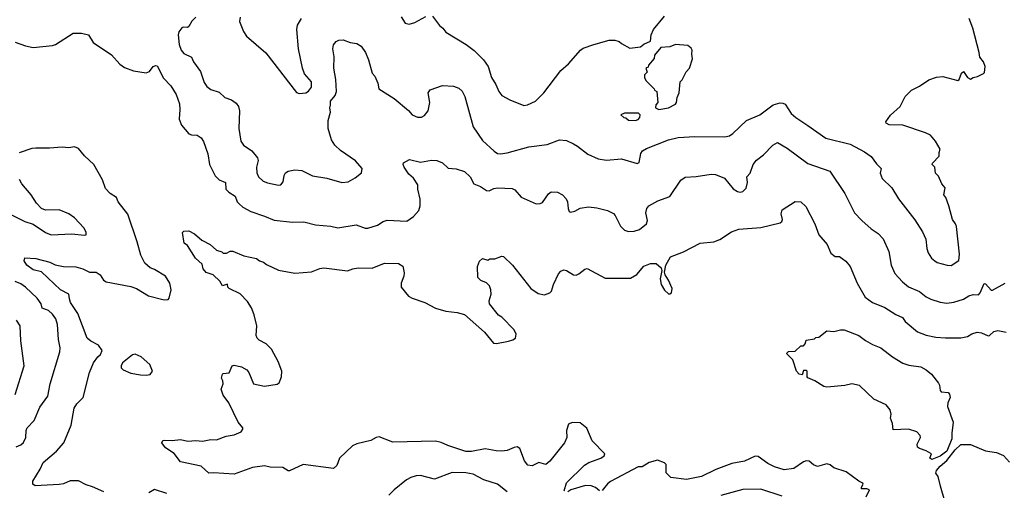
# Model space of a CAD drawing. Extents: x 1863017 to 1989460, y 394564 to 532820.
# Tile 162 of 213: x 1950868 to 1958011, y 475411 to 478826. Entities that reach past the tile are written whole.
import ezdxf

# ---------------------------------------------------------------- set-up
doc = ezdxf.new("R2010")
doc.units = 0

msp = doc.modelspace()

# ---------------------------------------------------------------- linework, layer by layer
at = {"layer": '0CON10XD'}
for points in [[(1953635.6, 478845.6), (1953665, 478801.2), (1953693.9, 478793.9), (1953735, 478804.3), (1953815, 478849.2)], [(1953862.3, 478852.3), (1953912.6, 478782.6), (1953938.8, 478765), (1953958.8, 478735), (1954108, 478645), (1954165, 478602), (1954232.5, 478535), (1954267.1, 478485), (1954291.9, 478405), (1954321.9, 478355), (1954342.9, 478305), (1954366.5, 478276.5), (1954425, 478243.1), (1954526.4, 478203.6), (1954551.7, 478208.3), (1954610, 478235), (1954670, 478295), (1954795, 478456.7), (1954848.8, 478505), (1954936.7, 478605), (1954955, 478618), (1955033.8, 478646.2), (1955145, 478676.2), (1955185, 478676.2), (1955218.3, 478668.3), (1955235, 478652.5), (1955295, 478620), (1955371.7, 478628.3), (1955395, 478647.5), (1955445, 478670), (1955450, 478715), (1955466.7, 478755), (1955545, 478850)], [(1952146.2, 478845), (1952115.6, 478814.4), (1952095, 478776.2), (1952085, 478770), (1952055, 478771.4), (1952043.7, 478766.3), (1952022.5, 478737.5), (1952017.3, 478715), (1952024.5, 478645), (1952038.1, 478605), (1952059.3, 478579.3), (1952113.2, 478553.2), (1952129.8, 478519.8), (1952180.3, 478450.3), (1952205, 478370), (1952225, 478340), (1952255, 478320), (1952315, 478298.8), (1952355, 478261.2), (1952405, 478244), (1952438.9, 478218.9), (1952456, 478195), (1952462.9, 478165), (1952458.1, 478035), (1952471.9, 477945), (1952492, 477915), (1952552, 477875), (1952594.3, 477824.3), (1952596.9, 477805), (1952586.9, 477755), (1952589.4, 477715), (1952601.4, 477685), (1952635, 477653.1), (1952665, 477641.1), (1952744.5, 477624.5), (1952762.1, 477627.9), (1952780.5, 477649.5), (1952785.7, 477694.3), (1952795.6, 477714.4), (1952815, 477727.5), (1952865, 477735.6), (1952915, 477732.5), (1952992.8, 477692.8), (1953095, 477676.9), (1953205, 477645.6), (1953251.3, 477648.7), (1953301.3, 477678.7), (1953348.8, 477715), (1953352.5, 477745), (1953305, 477800.6), (1953196.2, 477876.2), (1953154.7, 477914.7), (1953130, 477955), (1953105.6, 478035), (1953105.6, 478095), (1953122.2, 478155), (1953117.8, 478185), (1953123.8, 478205), (1953122.7, 478235), (1953156.2, 478275), (1953166.1, 478303.9), (1953161.7, 478391.7), (1953146.7, 478475), (1953148.6, 478555), (1953139.2, 478615), (1953145, 478642.5), (1953165, 478667.5), (1953183.6, 478676.4), (1953215, 478680), (1953265, 478661.2), (1953315, 478652.5), (1953345, 478633.8), (1953377.8, 478587.8), (1953398.6, 478535), (1953425, 478437.5), (1953443.3, 478415), (1953465.5, 478365.5), (1953474, 478325), (1953585, 478254), (1953687.6, 478167.6), (1953715.6, 478135.6), (1953755, 478117.5), (1953782.1, 478117.9), (1953805, 478130), (1953832, 478165), (1953842.5, 478225), (1953831.2, 478295), (1953845, 478317.5), (1953935, 478348.8), (1954015, 478342.5), (1954055, 478328), (1954077.2, 478307.2), (1954098.3, 478268.3), (1954157.9, 478047.9), (1954225, 477950), (1954310.7, 477870.7), (1954335, 477855.8), (1954355, 477852.9), (1954405, 477860), (1954562.7, 477902.7), (1954695, 477919.2), (1954785, 477954), (1954835, 477950), (1954885, 477925.8), (1954915, 477909.2), (1954989.1, 477849.1), (1955065, 477817.1), (1955125, 477807.5), (1955235, 477815.8), (1955348.3, 477781.7), (1955361.2, 477788.8), (1955374.3, 477855), (1955386.2, 477875), (1955415, 477891.4), (1955575.5, 477954.5), (1955645, 477970), (1955765, 477978.9), (1955983.6, 477976.4), (1956017, 477983), (1956041.1, 477998.9), (1956140, 478095), (1956237.5, 478135), (1956335, 478206.9), (1956385, 478221.9), (1956405, 478220.8), (1956421.9, 478211.9), (1956465, 478144.4), (1956498, 478115), (1956586.9, 478056.9)], [(1952468, 478845), (1952461.7, 478811.7), (1952490.9, 478740.9), (1952512.5, 478705), (1952654, 478585), (1952875, 478296.7), (1952895, 478290), (1952944.1, 478295.9), (1952962.7, 478307.3), (1952984.3, 478335.7)], [(1952984.3, 478335.7), (1952984, 478375), (1952935, 478433.8), (1952918.9, 478475), (1952890.9, 478615), (1952878.5, 478755), (1952883, 478787), (1952912.5, 478835)], [(1956586.9, 478056.9), (1956715.5, 477965.5), (1956892.8, 477922.8), (1956997.9, 477867.9), (1957045, 477834), (1957085, 477778.8), (1957118, 477745), (1957111.2, 477711.2), (1957125, 477673.3), (1957195, 477606.7), (1957245, 477526.7), (1957363.1, 477373.1), (1957417.6, 477287.6), (1957442.7, 477232.7), (1957450, 477165), (1957460, 477135), (1957483.8, 477095), (1957506.7, 477075), (1957525, 477064), (1957596.4, 477043.6), (1957625, 477041.2), (1957680.7, 477079.3), (1957685.7, 477125), (1957664, 477325), (1957656.4, 477343.6), (1957636.7, 477375), (1957610, 477475), (1957586.2, 477536.2), (1957572.5, 477555), (1957582.5, 477605), (1957557.5, 477635), (1957535, 477690), (1957513, 477713), (1957506.7, 477755), (1957487.5, 477775), (1957490, 477785), (1957540, 477835), (1957538.3, 477861.7), (1957546.4, 477886.4), (1957512.5, 477945), (1957475, 477987.5), (1957440, 478005), (1957275, 478060), (1957175, 478062), (1957154.1, 478074.1), (1957151.2, 478085), (1957185, 478133.3), (1957256.2, 478195), (1957292.7, 478267.3), (1957337.5, 478315), (1957395, 478343.3), (1957465, 478390), (1957520.7, 478409.3), (1957565, 478413.3), (1957675, 478383.3), (1957685, 478392.5), (1957701.7, 478438.3), (1957715, 478448.8), (1957745, 478406.7), (1957765, 478393.3), (1957785, 478406.7), (1957816.4, 478413.6), (1957860, 478435), (1957867, 478443), (1957872.5, 478485), (1957860.7, 478520.7), (1957834.1, 478554.1), (1957828, 478588), (1957784, 478765), (1957757.5, 478835)], [(1950835, 478662), (1950910, 478635), (1950965, 478624.2), (1951105, 478638.8), (1951127.5, 478645), (1951255, 478727.5), (1951315, 478727.5), (1951366.4, 478716.4), (1951400, 478660), (1951535, 478570), (1951593.4, 478503.4), (1951628.3, 478478.3), (1951693.4, 478453.4), (1951785, 478439.4), (1951809.2, 478450.8), (1951835, 478486), (1951855, 478493.3), (1951865, 478490), (1951911.1, 478401.1), (1951965, 478346), (1952002.6, 478282.6), (1952026.2, 478216.2), (1952030, 478175), (1952024.5, 478104.5), (1952040.7, 478060.7), (1952095, 477998), (1952115, 477989.2), (1952155, 477988), (1952185, 477968.8), (1952202.1, 477942.1), (1952232.1, 477852.1), (1952245.7, 477775), (1952285, 477693.3), (1952315, 477664.2), (1952362, 477645), (1952364.3, 477595), (1952384, 477575), (1952430.8, 477545), (1952446, 477505), (1952460.3, 477490.3), (1952486.2, 477465), (1952545, 477432.9), (1952645, 477400.8), (1952715, 477370.6), (1952847.7, 477357.7), (1952929.5, 477359.5), (1953015, 477338), (1953125, 477327.5), (1953175, 477315.8), (1953308.3, 477338.3), (1953374.3, 477314.3), (1953394.1, 477314.1), (1953463.3, 477335), (1953505, 477360.8), (1953535, 477371.4), (1953675.5, 477364.5), (1953725, 477398), (1953762.5, 477442.5), (1953773.1, 477475), (1953774.4, 477524.4), (1953755.6, 477595), (1953757.5, 477627.5), (1953725.8, 477675), (1953692, 477705), (1953656.7, 477755), (1953650, 477775), (1953651.7, 477788.3), (1953695, 477812.5), (1953775, 477790.8), (1953855, 477805.7), (1953895, 477803.3), (1953935, 477786.7), (1953977.5, 477747.5), (1954035, 477743.1), (1954095, 477724.4), (1954135.2, 477685.2), (1954161.9, 477635), (1954212, 477615), (1954255.7, 477585.7), (1954275, 477583.3), (1954308.2, 477601.8), (1954335, 477606.7), (1954440.2, 477600.2), (1954460.9, 477590.9), (1954505, 477538.6), (1954615, 477489.2), (1954645, 477491.2), (1954660.5, 477499.5), (1954705, 477562.5), (1954724.1, 477575.9), (1954770, 477575), (1954806.1, 477556.1), (1954833.3, 477525), (1954841.2, 477505), (1954846.2, 477455), (1954853.3, 477435), (1954865, 477430), (1954895, 477436.2), (1954935, 477458.8), (1954995, 477468), (1955055, 477460.8), (1955131.7, 477441.7), (1955175, 477418.8), (1955188.8, 477405), (1955228, 477328), (1955255, 477298.6), (1955285, 477288.1), (1955325, 477290.9), (1955365, 477303.1), (1955416.2, 477343.8), (1955421.7, 477368.3), (1955410, 477425), (1955417.5, 477455), (1955432, 477475), (1955498.3, 477511.7), (1955585, 477544), (1955665, 477662.5), (1955695, 477683.3), (1955775, 477688.1), (1955885, 477705.8), (1955915, 477702), (1955981.2, 477675), (1956045, 477597.5), (1956075, 477578), (1956095, 477574.2), (1956115, 477580), (1956137.4, 477602.6), (1956148.9, 477645), (1956144.2, 477685), (1956166.9, 477713.1), (1956190, 477775), (1956214.5, 477805.5), (1956263.8, 477845), (1956331.2, 477915), (1956365, 477933.8), (1956435, 477894.2), (1956585, 477781.4), (1956746.3, 477726.3), (1956854.4, 477564.4), (1956925, 477424), (1956977.9, 477367.9), (1957045, 477309.2), (1957096, 477275), (1957132.5, 477235), (1957172.5, 477145), (1957191.4, 477045), (1957217.1, 476985), (1957273.1, 476923.1), (1957317.2, 476887.2), (1957395, 476854.4), (1957445, 476815.7), (1957478.3, 476798.3), (1957545, 476775.6), (1957595, 476770), (1957645, 476776.5), (1957715, 476798.6), (1957755, 476822.9), (1957785, 476831.4), (1957825, 476830.6), (1957836.1, 476843.9), (1957865, 476910.6), (1957875, 476908.9), (1957915, 476863.1), (1957925, 476862.9), (1958017, 476913)], [(1955505, 478173.3), (1955575, 478186.7), (1955625, 478212.5), (1955632.5, 478225), (1955638.3, 478261.7), (1955652.5, 478295), (1955660, 478375), (1955675, 478390), (1955703.9, 478446.1), (1955726.7, 478475), (1955748.3, 478541.7), (1955743.3, 478575), (1955747.5, 478605), (1955739.3, 478619.3), (1955715, 478637.5), (1955625, 478646.7), (1955585, 478627.5), (1955520, 478625), (1955473, 478567), (1955470, 478545), (1955430, 478495), (1955428.3, 478481.7), (1955410, 478475), (1955420, 478445), (1955400, 478425), (1955400, 478405), (1955410, 478385), (1955470, 478325), (1955473.6, 478313.6), (1955490, 478305), (1955497.5, 478225), (1955483, 478207), (1955480, 478185), (1955505, 478173.3)], [(1955335, 478094), (1955355, 478101.2), (1955366.2, 478115), (1955370, 478135), (1955356.4, 478146.4), (1955255, 478147.5), (1955230, 478135), (1955250, 478115), (1955265, 478112.5), (1955285, 478097.5), (1955335, 478094)], [(1951924.5, 476964.5), (1951845, 477012.9), (1951814.7, 477024.7), (1951775, 477060), (1951746.2, 477116.2), (1951720.5, 477215), (1951652, 477415), (1951582, 477505), (1951570.8, 477535), (1951525.3, 477565.3), (1951491.4, 477601.4), (1951467.9, 477665), (1951405, 477775.7), (1951338.8, 477838.8), (1951295, 477891.1), (1951265, 477903.3), (1951225, 477895.7), (1951175, 477900.5), (1951085, 477892.5), (1950985, 477894.6), (1950955, 477890.5), (1950865, 477860)], [(1950749.3, 477439.3), (1950905, 477361.9), (1950965, 477342.5), (1951055, 477280.6), (1951095, 477264.5), (1951245, 477271.1), (1951335, 477261.2), (1951350, 477265), (1951350, 477285), (1951334, 477315), (1951265, 477387.1), (1951225, 477417.8), (1951155, 477445.7), (1951055, 477444.2), (1951025.9, 477455.9), (1950988.6, 477495), (1950951.5, 477555), (1950884.4, 477635), (1950866.8, 477666.8)], [(1954818.3, 475408.3), (1954836, 475465), (1954966.3, 475593.7), (1954997.4, 475612.6), (1955083.3, 475645), (1955107.7, 475662.3), (1955112.5, 475675), (1955021.1, 475771.1), (1954982, 475862), (1954935, 475900), (1954875, 475904.2), (1954849.7, 475890.3), (1954835.8, 475845), (1954837.5, 475795), (1954821.4, 475755), (1954715, 475622), (1954685, 475598), (1954635, 475612), (1954585, 475588), (1954555, 475594), (1954530, 475625), (1954495.5, 475715.5), (1954476.8, 475726.8), (1954455, 475723.1), (1954405, 475700), (1954365, 475695.6), (1954325, 475696.9), (1954245, 475711.9), (1954145, 475693.3), (1954105, 475693.3), (1953975, 475735.7), (1953925, 475759.2), (1953885, 475767.1), (1953575, 475761.2), (1953475, 475798.6), (1953455, 475794.2), (1953415, 475772), (1953315, 475748.6), (1953283.3, 475735), (1953188.6, 475645), (1953168.7, 475591.3), (1953145, 475570), (1952925, 475598.5), (1952825, 475552.5), (1952815, 475552.5), (1952776.4, 475576.4), (1952685, 475580), (1952645, 475590), (1952556.4, 475576.4), (1952425, 475528.6), (1952275, 475538.8), (1952240, 475535), (1952185, 475586), (1952035, 475617.5), (1951987.7, 475677.7), (1951925, 475720), (1951900, 475755), (1951907, 475773), (1951915, 475776.2), (1951973.9, 475773.9), (1952035, 475780), (1952088.3, 475768.3), (1952145, 475772.9), (1952195, 475767.5), (1952255, 475780.6), (1952296.4, 475776.4), (1952365, 475803.8), (1952425, 475813.8), (1952473.9, 475836.1), (1952487.5, 475855), (1952486.7, 475865), (1952453.3, 475905), (1952386, 476045), (1952345, 476102.5), (1952328.8, 476145), (1952343.3, 476185), (1952342.5, 476205), (1952332.5, 476225), (1952340, 476255), (1952345, 476260), (1952386.4, 476263.6), (1952410, 476315), (1952425, 476318.8), (1952476.7, 476306.7), (1952515, 476286.2), (1952531.2, 476265), (1952563.6, 476183.6), (1952645, 476166), (1952735, 476182), (1952749.5, 476190.5), (1952766.7, 476235), (1952768.8, 476275), (1952743.8, 476345), (1952694.3, 476434.3), (1952655, 476474), (1952605, 476501.2), (1952591.2, 476515), (1952584.2, 476535), (1952587.1, 476605), (1952568.2, 476685), (1952549.5, 476735), (1952521.2, 476781.2), (1952467.2, 476837.2), (1952387.5, 476875), (1952377.5, 476885), (1952375, 476907.5), (1952340, 476895), (1952319.3, 476929.3), (1952272.5, 476975), (1952220.7, 476990.7), (1952199.3, 477019.3), (1952191.2, 477051.2), (1952142.5, 477095), (1952085, 477187.5), (1952060, 477205), (1952048.3, 477281.7), (1952058.3, 477291.7), (1952095, 477293.3), (1952135, 477272.5), (1952190, 477225), (1952250, 477195), (1952295, 477152.5), (1952335, 477142.5), (1952345, 477132.5), (1952367, 477133), (1952395, 477147.5), (1952415, 477146.7), (1952495, 477112.5), (1952585, 477093.3), (1952607.3, 477077.3), (1952637, 477067), (1952658.8, 477048.8), (1952745, 477009.2), (1952865, 476985.7), (1952985, 476995.8), (1953045, 477021.4), (1953075, 477025.7), (1953245, 477004.4), (1953285, 477018.9), (1953324.3, 477024.3), (1953425, 477022.7), (1953515, 477059.4), (1953615, 477056.9), (1953647.3, 477037.3), (1953658.3, 476988.3), (1953655.6, 476965), (1953635.7, 476915), (1953635.8, 476885), (1953688.9, 476818.9), (1953714.5, 476804.5), (1953806.7, 476775), (1953883.6, 476733.6), (1953960.5, 476710.5), (1954041.3, 476701.3), (1954095, 476688), (1954239.7, 476559.7), (1954305, 476478.8), (1954326.4, 476476.4), (1954415, 476494.3), (1954446.6, 476503.4), (1954464.4, 476515.6), (1954470, 476545), (1954456, 476575), (1954365, 476666.7), (1954341.2, 476681.2), (1954275.7, 476765), (1954273.3, 476785), (1954288.9, 476835), (1954286.4, 476866.4), (1954275.7, 476895), (1954255.4, 476915.4), (1954214.6, 476934.6), (1954191.9, 476955), (1954188.1, 477035), (1954205, 477073.3), (1954225, 477093.3), (1954265, 477080), (1954278.3, 477091.7), (1954315, 477091.2), (1954365, 477110), (1954378.3, 477108.3), (1954443.3, 477045), (1954575.8, 476875.8), (1954629.7, 476839.7), (1954675, 476830), (1954715, 476843.8), (1954725.8, 476855), (1954740.8, 476905), (1954778, 476982), (1954795, 477002), (1954815, 477012), (1954835, 477006), (1954885, 476973.8), (1954905, 476973.3), (1954925, 476981.2), (1954967.5, 477015), (1954985, 477020), (1955115, 476950), (1955299.1, 476950.9), (1955345, 476976), (1955395, 477038), (1955445, 477056.2), (1955485, 477056.7), (1955522.5, 477025), (1955527.5, 477005), (1955514, 476945), (1955522, 476905), (1955545, 476863.8), (1955575, 476836.2), (1955585, 476836.2), (1955597.5, 476845), (1955600.6, 476875), (1955575, 476936.7), (1955550, 476975), (1955546.7, 476995), (1955556.7, 477045), (1955590, 477105), (1955685, 477141.2), (1955805, 477203.3), (1955905, 477214), (1955948, 477232), (1956032.3, 477287.7), (1956084.4, 477305.6), (1956245, 477318.6), (1956385, 477352.5), (1956397.9, 477362.1), (1956402, 477375), (1956392.3, 477417.7), (1956398.8, 477445), (1956495, 477506.2), (1956535, 477503.3), (1956571.2, 477471.2), (1956637.5, 477345), (1956666, 477265), (1956726.2, 477195), (1956752.7, 477132.7), (1956785, 477107.5), (1956815, 477106.7), (1956835, 477093.8), (1956862.7, 477072.7), (1956894, 477035), (1956944.3, 476915), (1957002.1, 476812.1), (1957055, 476774.2), (1957145, 476737.1), (1957225, 476687.5), (1957273.8, 476665), (1957291.2, 476635), (1957380.7, 476560.7), (1957445, 476537.1), (1957515, 476523.1), (1957585, 476517.1), (1957695, 476518.6), (1957745, 476527.5), (1957775, 476545.8), (1957815, 476558.6), (1957845, 476554), (1957895, 476531.2), (1957905, 476533.8), (1957935, 476562.5), (1957965, 476571.2), (1958025, 476558)], [(1951479.3, 475399.3), (1951397, 475437), (1951351.1, 475451.1), (1951295, 475480.8), (1951235, 475480), (1951185, 475457.5), (1951153.4, 475453.4), (1950980, 475445), (1950962.5, 475455), (1950962.7, 475477.3), (1951015.5, 475564.5), (1951037.2, 475612.8), (1951134.2, 475695), (1951187.5, 475755), (1951240, 475885), (1951263, 476007), (1951281.4, 476038.6), (1951327.5, 476085), (1951373.4, 476266.6), (1951404.3, 476335.7), (1951435, 476380), (1951453.6, 476396.4), (1951466.7, 476425), (1951438.8, 476465), (1951383, 476493), (1951358.1, 476515), (1951290.4, 476695), (1951235.7, 476775), (1951229.7, 476800.3), (1951224, 476835), (1951164.3, 476865), (1951025.4, 476995.4), (1950965, 477011.1), (1950918.8, 477045), (1950900, 477075), (1950905, 477097.5), (1950985, 477094.3), (1951085.5, 477065.5), (1951125, 477047.1), (1951185, 477035.8), (1951275, 477033.3), (1951325, 477018.9), (1951375, 476993.1), (1951423.3, 476995), (1951451.2, 476975), (1951475, 476936), (1951495, 476923.1), (1951675, 476890.8), (1951714.5, 476874.5), (1951801.3, 476821.3), (1951915, 476794), (1951943.9, 476796.1), (1951953.3, 476805), (1951967.5, 476865), (1951957.5, 476915), (1951924.5, 476964.5)], [(1950842.4, 475727.6), (1950875, 475741.1), (1950895, 475759.2), (1950913.1, 475795), (1950914.4, 475845), (1950921.4, 475865), (1950972.4, 475917.6), (1951014.5, 476015), (1951070.8, 476095), (1951088.1, 476185), (1951159.5, 476415), (1951161.1, 476445), (1951150, 476505), (1951142.7, 476615), (1951129.1, 476655), (1951105, 476690), (1951076.8, 476716.8), (1951031.9, 476731.9), (1951022.5, 476765), (1950994.7, 476804.7), (1950908.9, 476885), (1950875, 476909.1), (1950835, 476926.1)], [(1950835, 476107.5), (1950900.8, 476315), (1950877.1, 476495), (1950871.4, 476605), (1950845.7, 476645)], [(1957485, 475634.2), (1957471.2, 475645), (1957482.5, 475675), (1957479.3, 475679.3), (1957445, 475698.8), (1957395, 475714.3), (1957382.5, 475725), (1957380, 475745), (1957404.2, 475795), (1957400, 475810), (1957376.4, 475836.4), (1957315.6, 475855.6), (1957205, 475850), (1957199.2, 475895), (1957186.4, 475933.6), (1957190, 475965), (1957182.5, 475995), (1957155, 476032.5), (1957065, 476072.5), (1956961.7, 476171.7), (1956905, 476184), (1956855, 476172.5), (1956725, 476160), (1956702.5, 476165), (1956635.8, 476205.8), (1956587, 476227), (1956580, 476235), (1956580, 476275), (1956575, 476280), (1956555, 476280), (1956545, 476250), (1956523.3, 476255), (1956504, 476275), (1956478.3, 476358.3), (1956430, 476405), (1956445, 476417.5), (1956495, 476420), (1956535, 476460), (1956555, 476460), (1956566.7, 476473.3), (1956575, 476500), (1956635, 476510), (1956645, 476520), (1956667, 476523), (1956725, 476567.5), (1956775, 476563.3), (1956823.9, 476576.1), (1956850, 476575), (1956956.7, 476535), (1957005, 476498), (1957055, 476468.6), (1957115, 476445.7), (1957199.3, 476379.3), (1957274.4, 476334.4), (1957318.3, 476318.3), (1957405, 476306.9), (1957445, 476284.4), (1957482.9, 476255), (1957535, 476189.2), (1957542.2, 476175), (1957546.2, 476136.2), (1957554.2, 476125), (1957605, 476120), (1957615, 476108.8), (1957618.2, 476085), (1957601.9, 476045), (1957598.7, 476018.7), (1957641.5, 475905), (1957630.5, 475825), (1957631.1, 475785), (1957593.7, 475696.3), (1957545, 475658.8), (1957485, 475634.2)], [(1951785, 476246.7), (1951815, 476252.5), (1951832.5, 476275), (1951812.5, 476325), (1951748.8, 476378.8), (1951705, 476398), (1951685, 476393.3), (1951636.7, 476355), (1951613.3, 476335), (1951603.3, 476315), (1951605, 476300), (1951617.5, 476285), (1951675, 476261.2), (1951745, 476248.8), (1951785, 476246.7)], [(1957612.5, 475225), (1957548.9, 475441.1), (1957530.9, 475510.9), (1957513.8, 475535), (1957520, 475555), (1957545, 475587.3), (1957595, 475626.7), (1957654.8, 475705.2), (1957695, 475744), (1957765, 475744.4), (1957875, 475697.8), (1957955, 475685.6), (1958005, 475664.4), (1958048.9, 475615)], [(1957008.8, 475365), (1957032.5, 475415), (1957015, 475422), (1956975, 475422), (1956974.2, 475435), (1956988, 475455), (1956984, 475464), (1956955, 475477.5), (1956865, 475546.2), (1956775, 475573.3), (1956747, 475597), (1956725, 475602.5), (1956655, 475583.3), (1956626.4, 475596.4), (1956595, 475623.3), (1956575, 475626.2), (1956555, 475618.8), (1956485, 475570), (1956415, 475560.8), (1956345, 475582.5), (1956295, 475606.2), (1956225.9, 475655.9), (1956205, 475658.8), (1956126.3, 475623.7), (1956034.3, 475605.7), (1955917.9, 475562.1), (1955815, 475510.8), (1955705, 475488.8), (1955592.5, 475505), (1955558.3, 475538.3), (1955558.3, 475598.3), (1955545, 475610), (1955495, 475630), (1955435, 475612.5), (1955385, 475582.5), (1955355, 475582.5), (1955155.4, 475474.6), (1955132, 475458), (1955095, 475410)], [(1954405, 475401.1), (1954335, 475456.9), (1954235, 475488.1), (1954158.1, 475528.1), (1954105, 475537.5), (1954005, 475540), (1953877, 475493), (1953775, 475518.2), (1953745, 475517.1), (1953705.3, 475504.7), (1953675, 475488.5), (1953585, 475414.2), (1953546, 475375)], [(1951935, 475387.5), (1951845, 475418), (1951805, 475392)], [(1955075, 475407.5), (1955045, 475431.4), (1955015, 475443.1), (1954973.6, 475446.4), (1954865.7, 475414.3), (1954845, 475401.2)], [(1956398.9, 475368.9), (1956245, 475419.5), (1956115, 475417.5), (1955955, 475373.3)]]:
    msp.add_lwpolyline(points, dxfattribs=at)

doc.saveas('drawing.dxf')
